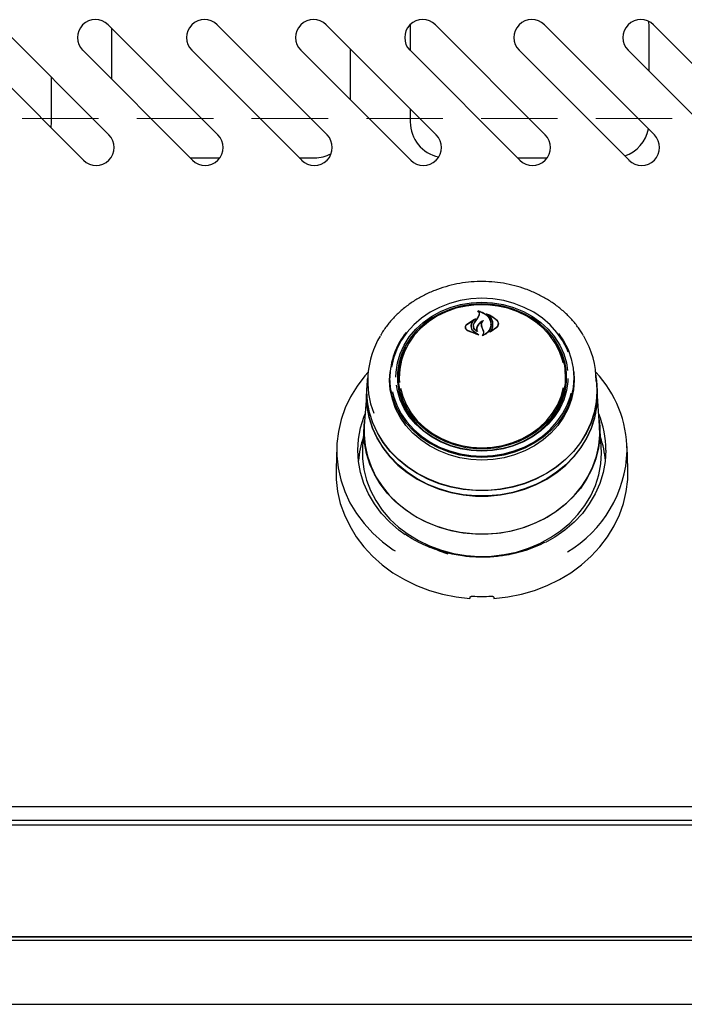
# Model space of a CAD drawing. Header units: inches. Extents: x 36 to 211, y 21 to 146.
# Tile 5 of 53: x 73.62 to 80.57, y 46.13 to 56.43. Entities that reach past the tile are written whole.
import ezdxf

# ---------------------------------------------------------------- set-up
doc = ezdxf.new("R2010")
doc.units = ezdxf.units.IN
doc.header["$LTSCALE"] = 16
doc.header["$MEASUREMENT"] = 0
doc.linetypes.add('HIDDEN', pattern=[0.075, 0.05, -0.025])
doc.layers.add('FORMAT', color=7, linetype='Continuous')

msp = doc.modelspace()

# ---------------------------------------------------------------- linework, layer by layer
at = {"color": 7, "linetype": 'Continuous', "lineweight": 25}
for p, q in [((74.55, 55.227), (73.401, 56.376)), ((75.691, 55.227), (74.542, 56.376)), ((74.577, 56.341), (74.577, 55.811)), ((76.832, 55.227), (75.683, 56.376)), ((77.973, 55.227), (76.824, 56.376)), ((77.702, 56.379), (77.702, 56.362)), ((77.702, 56.362), (77.702, 56.109)), ((79.114, 55.227), (77.965, 56.376)), ((80.255, 55.227), (79.106, 56.376)), ((80.202, 56.362), (80.198, 56.411)), ((80.202, 55.891), (80.202, 56.362)), ((81.396, 55.227), (80.247, 56.376)), ((73.136, 56.111), (74.285, 54.962)), ((74.277, 56.111), (75.426, 54.962)), ((75.418, 56.111), (76.567, 54.962)), ((76.559, 56.111), (77.708, 54.962)), ((77.077, 55.593), (77.077, 56.123)), ((77.7, 56.111), (78.849, 54.962)), ((78.841, 56.111), (79.99, 54.962)), ((79.982, 56.111), (81.131, 54.962)), ((73.952, 55.362), (73.952, 55.825)), ((77.702, 55.498), (77.702, 55.362)), ((73.947, 55.3), (73.952, 55.362)), ((75.401, 54.987), (75.712, 54.987)), ((76.542, 54.987), (76.702, 54.987)), ((78.824, 54.987), (79.135, 54.987)), ((78.362, 53.448), (78.452, 53.452)), ((78.413, 53.385), (78.413, 53.379)), ((78.426, 53.346), (78.426, 53.352)), ((78.452, 53.452), (78.518, 53.45)), ((78.509, 53.351), (78.509, 53.346)), ((78.294, 53.244), (78.386, 53.302)), ((78.295, 53.245), (78.373, 53.298)), ((78.374, 53.296), (78.346, 53.263)), ((78.374, 53.294), (78.374, 53.297)), ((78.375, 53.263), (78.408, 53.312)), ((78.406, 53.309), (78.423, 53.341)), ((78.408, 53.312), (78.425, 53.345)), ((78.622, 53.24), (78.622, 53.251)), ((78.281, 53.215), (78.281, 53.202)), ((78.417, 53.133), (78.302, 53.178)), ((78.408, 53.136), (78.303, 53.179)), ((78.338, 53.225), (78.338, 53.217)), ((78.365, 53.229), (78.365, 53.228)), ((78.365, 53.17), (78.409, 53.137)), ((78.366, 53.172), (78.418, 53.134)), ((78.397, 53.197), (78.397, 53.184)), ((78.401, 53.173), (78.401, 53.173)), ((78.457, 53.2), (78.448, 53.225)), ((78.449, 53.241), (78.449, 53.225)), ((78.459, 53.202), (78.45, 53.227)), ((78.469, 53.17), (78.457, 53.2)), ((78.471, 53.171), (78.459, 53.202)), ((78.471, 53.149), (78.471, 53.159)), ((78.607, 53.21), (78.538, 53.163)), ((78.544, 53.169), (78.544, 53.169)), ((78.545, 53.243), (78.545, 53.245)), ((78.605, 53.212), (78.545, 53.169)), ((77.486, 52.661), (77.492, 52.748)), ((77.491, 52.736), (77.489, 52.712)), ((77.58, 52.742), (77.578, 52.714)), ((79.325, 52.714), (79.323, 52.742)), ((79.414, 52.712), (79.413, 52.736)), ((77.259, 52.712), (77.251, 52.61)), ((77.577, 52.668), (77.578, 52.714)), ((79.335, 52.633), (79.336, 52.667)), ((79.652, 52.61), (79.645, 52.712)), ((77.249, 52.61), (77.245, 52.556)), ((77.249, 52.547), (77.251, 52.61)), ((79.658, 52.556), (79.654, 52.61)), ((79.66, 52.493), (79.658, 52.556)), ((77.243, 52.493), (77.221, 52.183)), ((79.682, 52.183), (79.66, 52.493)), ((77.219, 52.183), (77.204, 51.965)), ((79.699, 51.965), (79.684, 52.183)), ((76.934, 51.968), (76.926, 51.734)), ((79.702, 51.899), (79.699, 51.965)), ((79.977, 51.734), (79.969, 51.968)), ((78.422, 50.817), (78.422, 50.809)), ((78.481, 50.809), (78.481, 50.817)), ((104.952, 48.196), (65.452, 48.196)), ((65.49, 48.008), (104.914, 48.008)), ((101.973, 48.054), (68.431, 48.054)), ((65.49, 46.836), (104.914, 46.836)), ((101.827, 46.836), (68.577, 46.836)), ((101.827, 46.798), (68.577, 46.798)), ((66.327, 46.132), (104.077, 46.132))]:
    msp.add_line(p, q, dxfattribs=at)
at = {"color": 7, "linetype": 'Continuous', "lineweight": 25, "flags": 128}
for points in [[(78.452, 53.517), (78.337, 53.511), (78.224, 53.493), (78.114, 53.463), (78.009, 53.422), (77.91, 53.371), (77.82, 53.309), (77.738, 53.239), (77.667, 53.16), (77.608, 53.075), (77.561, 52.984), (77.526, 52.889), (77.506, 52.796)], [(77.552, 52.692), (77.554, 52.745), (77.568, 52.842), (77.596, 52.937), (77.638, 53.028), (77.692, 53.114), (77.759, 53.193), (77.836, 53.264), (77.923, 53.327), (78.018, 53.379), (78.121, 53.421), (78.228, 53.451), (78.339, 53.469), (78.452, 53.476)], [(78.452, 53.458), (78.341, 53.452), (78.232, 53.434), (78.126, 53.404), (78.025, 53.363), (77.931, 53.311), (77.845, 53.25), (77.769, 53.18), (77.704, 53.102), (77.65, 53.017), (77.609, 52.928), (77.582, 52.835), (77.568, 52.739), (77.568, 52.643), (77.582, 52.547), (77.609, 52.454), (77.65, 52.364), (77.704, 52.28), (77.769, 52.202), (77.845, 52.132), (77.931, 52.07), (78.025, 52.019), (78.126, 51.978), (78.232, 51.948), (78.341, 51.93), (78.452, 51.924), (78.563, 51.93), (78.672, 51.948), (78.778, 51.978), (78.878, 52.019), (78.972, 52.07), (79.058, 52.132), (79.134, 52.202), (79.2, 52.28), (79.253, 52.364), (79.294, 52.454), (79.322, 52.547), (79.336, 52.643), (79.336, 52.739), (79.322, 52.835), (79.294, 52.928), (79.253, 53.017), (79.2, 53.102), (79.134, 53.18), (79.058, 53.25), (78.972, 53.311), (78.878, 53.363), (78.778, 53.404), (78.672, 53.434), (78.563, 53.452), (78.452, 53.458)], [(78.417, 53.519), (78.452, 53.52), (78.496, 53.519)], [(79.355, 52.954), (79.343, 52.984), (79.296, 53.075), (79.236, 53.16), (79.165, 53.239), (79.084, 53.309), (78.993, 53.371), (78.895, 53.422), (78.79, 53.463), (78.68, 53.493), (78.567, 53.511), (78.452, 53.517)], [(78.452, 53.476), (78.564, 53.469), (78.675, 53.451), (78.783, 53.421), (78.885, 53.379), (78.98, 53.327), (79.068, 53.264), (79.145, 53.193), (79.211, 53.114), (79.266, 53.028), (79.307, 52.937), (79.335, 52.842), (79.348, 52.762)], [(79.3, 52.843), (79.294, 52.868), (79.262, 52.96), (79.218, 53.048), (79.16, 53.13), (79.091, 53.205), (79.012, 53.272), (78.923, 53.329), (78.827, 53.376), (78.724, 53.412), (78.617, 53.436), (78.507, 53.448), (78.396, 53.448), (78.287, 53.436), (78.18, 53.412), (78.077, 53.376), (77.981, 53.329), (77.892, 53.272), (77.812, 53.205), (77.743, 53.13), (77.686, 53.048), (77.641, 52.96), (77.61, 52.868), (77.592, 52.774), (77.588, 52.678), (77.591, 52.635)], [(79.254, 53.147), (79.304, 53.073), (79.352, 52.982), (79.386, 52.885), (79.407, 52.786), (79.414, 52.686), (79.407, 52.585), (79.386, 52.486), (79.352, 52.39), (79.304, 52.298), (79.244, 52.212), (79.172, 52.133), (79.09, 52.062), (78.999, 52), (78.899, 51.948), (78.793, 51.906), (78.682, 51.876), (78.568, 51.858), (78.452, 51.852), (78.336, 51.858), (78.221, 51.876), (78.11, 51.906), (78.004, 51.948), (77.905, 52), (77.813, 52.062), (77.731, 52.133), (77.659, 52.212), (77.599, 52.298), (77.552, 52.39), (77.517, 52.486), (77.496, 52.585), (77.489, 52.686), (77.489, 52.686)], [(79.236, 53.028), (79.25, 53.002), (79.289, 52.911), (79.314, 52.817), (79.324, 52.721), (79.321, 52.624), (79.303, 52.528), (79.271, 52.435), (79.226, 52.347), (79.168, 52.264), (79.098, 52.188), (79.018, 52.121), (78.928, 52.063), (78.831, 52.015), (78.727, 51.979), (78.619, 51.954), (78.508, 51.942), (78.396, 51.942), (78.285, 51.954), (78.177, 51.979), (78.073, 52.015), (77.975, 52.063), (77.886, 52.121), (77.805, 52.188), (77.736, 52.264), (77.678, 52.347), (77.632, 52.435), (77.601, 52.528), (77.583, 52.624), (77.579, 52.721), (77.59, 52.817), (77.615, 52.911), (77.653, 53.002), (77.655, 53.006)], [(77.261, 52.744), (77.228, 52.705), (77.147, 52.599), (77.078, 52.487), (77.022, 52.37), (76.979, 52.248), (76.951, 52.123), (76.936, 51.997), (76.935, 51.87), (76.949, 51.744), (76.976, 51.619), (77.018, 51.497), (77.072, 51.379), (77.14, 51.266), (77.22, 51.16), (77.311, 51.06), (77.413, 50.969), (77.525, 50.887), (77.543, 50.875)], [(79.412, 52.748), (79.417, 52.661), (79.41, 52.56), (79.389, 52.461), (79.354, 52.364), (79.306, 52.272), (79.246, 52.186), (79.174, 52.106), (79.092, 52.035), (79, 51.973), (78.9, 51.921), (78.794, 51.879), (78.683, 51.849), (78.568, 51.831), (78.452, 51.825), (78.335, 51.831), (78.221, 51.849), (78.109, 51.879), (78.003, 51.921), (77.903, 51.973), (77.812, 52.035), (77.729, 52.106), (77.657, 52.186), (77.597, 52.272), (77.549, 52.364), (77.515, 52.461), (77.493, 52.56), (77.486, 52.661), (77.486, 52.661)], [(77.247, 52.547), (77.254, 52.659), (77.256, 52.674)], [(79.648, 52.674), (79.649, 52.659), (79.657, 52.547), (79.649, 52.434), (79.628, 52.322), (79.593, 52.214), (79.545, 52.109), (79.484, 52.009), (79.411, 51.915), (79.326, 51.829), (79.232, 51.751), (79.128, 51.683), (79.016, 51.625), (78.898, 51.577), (78.774, 51.541), (78.647, 51.517), (78.517, 51.505), (78.387, 51.505), (78.257, 51.517), (78.129, 51.541), (78.006, 51.577), (77.887, 51.625), (77.776, 51.683), (77.672, 51.751), (77.577, 51.829), (77.493, 51.915), (77.419, 52.009), (77.358, 52.109), (77.31, 52.214), (77.275, 52.322), (77.254, 52.434), (77.247, 52.547)], [(79.351, 52.679), (79.35, 52.648), (79.335, 52.551), (79.307, 52.456), (79.266, 52.365), (79.211, 52.279), (79.145, 52.2), (79.068, 52.129), (78.98, 52.066), (78.885, 52.014), (78.783, 51.972), (78.675, 51.942), (78.564, 51.924), (78.452, 51.917), (78.339, 51.924), (78.228, 51.942), (78.121, 51.972), (78.018, 52.014), (77.923, 52.066), (77.836, 52.129), (77.759, 52.2), (77.692, 52.279), (77.638, 52.365), (77.596, 52.456), (77.568, 52.551), (77.558, 52.609)], [(77.245, 52.556), (77.243, 52.493), (77.25, 52.38), (77.271, 52.268), (77.306, 52.158), (77.355, 52.053), (77.416, 51.953), (77.49, 51.859), (77.574, 51.773), (77.669, 51.695), (77.774, 51.626), (77.886, 51.568), (78.004, 51.52), (78.128, 51.484), (78.256, 51.46), (78.386, 51.448), (78.517, 51.448), (78.647, 51.46), (78.775, 51.484), (78.899, 51.52), (79.018, 51.568), (79.13, 51.626), (79.234, 51.695), (79.329, 51.773), (79.414, 51.859), (79.487, 51.953), (79.549, 52.053), (79.597, 52.158), (79.632, 52.268), (79.653, 52.38), (79.66, 52.493)], [(79.652, 52.61), (79.654, 52.547), (79.647, 52.434), (79.626, 52.323), (79.591, 52.214), (79.543, 52.109), (79.482, 52.01), (79.409, 51.916), (79.325, 51.831), (79.23, 51.753), (79.127, 51.685), (79.015, 51.627), (78.897, 51.579), (78.773, 51.543), (78.646, 51.519), (78.517, 51.507), (78.387, 51.507), (78.257, 51.519), (78.13, 51.543), (78.007, 51.579), (77.888, 51.627), (77.777, 51.685), (77.673, 51.753), (77.579, 51.831), (77.494, 51.916), (77.421, 52.01), (77.36, 52.109), (77.312, 52.214), (77.277, 52.323), (77.256, 52.434), (77.249, 52.547)], [(77.515, 52.539), (77.526, 52.494), (77.561, 52.399), (77.608, 52.308), (77.667, 52.223), (77.738, 52.144), (77.82, 52.074), (77.91, 52.012), (78.009, 51.961), (78.114, 51.92), (78.224, 51.89), (78.337, 51.872), (78.452, 51.866), (78.567, 51.872), (78.68, 51.89), (78.79, 51.92), (78.895, 51.961), (78.993, 52.012), (79.084, 52.074), (79.165, 52.144), (79.236, 52.223), (79.296, 52.308), (79.343, 52.399), (79.377, 52.494), (79.385, 52.524)], [(77.6, 52.576), (77.624, 52.489), (77.662, 52.399), (77.713, 52.314), (77.776, 52.235), (77.851, 52.165), (77.935, 52.102), (78.028, 52.05), (78.128, 52.008), (78.233, 51.978), (78.341, 51.96), (78.452, 51.954)], [(78.452, 51.954), (78.562, 51.96), (78.671, 51.978), (78.776, 52.008), (78.876, 52.05), (78.968, 52.102), (79.053, 52.165), (79.127, 52.235), (79.19, 52.314), (79.242, 52.399), (79.28, 52.489), (79.304, 52.582)], [(79.64, 52.314), (79.63, 52.269), (79.595, 52.16), (79.547, 52.054), (79.485, 51.955), (79.412, 51.861), (79.328, 51.775), (79.233, 51.697), (79.129, 51.628), (79.017, 51.57), (78.898, 51.523), (78.774, 51.486), (78.647, 51.462), (78.517, 51.45), (78.386, 51.45), (78.257, 51.462), (78.129, 51.486), (78.005, 51.523), (77.887, 51.57), (77.775, 51.628), (77.671, 51.697), (77.576, 51.775), (77.491, 51.861), (77.418, 51.955), (77.357, 52.054), (77.309, 52.16), (77.274, 52.269), (77.252, 52.38), (77.245, 52.493), (77.246, 52.517)], [(77.65, 51.044), (77.584, 51.093), (77.487, 51.176), (77.402, 51.267), (77.328, 51.366), (77.266, 51.471), (77.218, 51.58), (77.183, 51.694), (77.161, 51.81), (77.154, 51.928), (77.161, 52.045), (77.183, 52.161), (77.218, 52.275), (77.23, 52.307)], [(77.217, 52.118), (77.224, 52.232), (77.226, 52.246)], [(79.678, 52.246), (79.685, 52.175), (79.685, 52.061), (79.671, 51.948), (79.643, 51.837), (79.602, 51.728), (79.547, 51.625), (79.481, 51.527), (79.402, 51.435), (79.313, 51.352), (79.214, 51.277), (79.107, 51.211), (78.992, 51.156), (78.871, 51.112), (78.745, 51.079), (78.616, 51.058), (78.485, 51.049), (78.353, 51.052), (78.223, 51.067), (78.095, 51.094), (77.972, 51.133), (77.853, 51.182), (77.742, 51.243), (77.639, 51.313), (77.545, 51.393), (77.461, 51.48), (77.388, 51.575), (77.327, 51.676), (77.279, 51.782), (77.245, 51.892), (77.224, 52.004), (77.217, 52.118), (77.217, 52.118)], [(77.221, 52.183), (77.22, 52.09), (77.23, 51.976), (77.254, 51.865), (77.292, 51.756), (77.343, 51.651), (77.407, 51.552), (77.482, 51.459), (77.569, 51.373), (77.665, 51.296), (77.77, 51.229), (77.883, 51.171), (78.003, 51.124), (78.127, 51.088), (78.256, 51.064), (78.386, 51.052), (78.517, 51.052), (78.648, 51.064), (78.776, 51.088), (78.901, 51.124), (79.02, 51.171), (79.133, 51.229), (79.238, 51.296), (79.335, 51.373), (79.421, 51.459), (79.497, 51.552), (79.56, 51.651), (79.611, 51.756), (79.649, 51.865), (79.673, 51.976), (79.684, 52.09), (79.682, 52.183)], [(77.204, 51.965), (77.204, 51.957), (77.204, 51.842), (77.218, 51.727), (77.246, 51.615), (77.288, 51.505), (77.343, 51.4), (77.41, 51.301), (77.489, 51.208), (77.58, 51.124), (77.68, 51.048), (77.789, 50.982), (77.905, 50.926), (78.028, 50.881), (78.155, 50.848), (78.286, 50.826), (78.418, 50.817), (78.551, 50.82), (78.683, 50.836), (78.813, 50.863), (78.938, 50.902), (79.057, 50.952), (79.17, 51.014), (79.275, 51.085), (79.37, 51.165), (79.455, 51.254), (79.529, 51.35), (79.59, 51.452), (79.639, 51.559), (79.674, 51.671), (79.695, 51.784), (79.702, 51.899), (79.702, 51.899)], [(79.749, 51.928), (79.742, 51.81), (79.721, 51.694), (79.686, 51.58), (79.637, 51.471), (79.575, 51.366), (79.502, 51.267), (79.416, 51.176), (79.32, 51.093), (79.214, 51.019), (79.115, 50.962)], [(76.926, 51.734), (76.928, 51.622), (76.943, 51.496), (76.971, 51.372), (77.014, 51.251), (77.069, 51.135), (77.137, 51.023), (77.217, 50.917), (77.308, 50.819), (77.41, 50.728), (77.521, 50.646), (77.641, 50.574), (77.768, 50.512), (77.902, 50.461), (78.04, 50.421), (78.182, 50.393), (78.327, 50.377)], [(78.577, 50.377), (78.721, 50.393), (78.864, 50.421), (79.002, 50.461), (79.135, 50.512), (79.263, 50.574), (79.382, 50.646), (79.493, 50.728), (79.595, 50.819), (79.686, 50.917), (79.766, 51.023), (79.834, 51.135), (79.89, 51.251), (79.932, 51.372), (79.961, 51.496), (79.976, 51.622), (79.977, 51.734)], [(79.043, 50.946), (78.951, 50.899), (78.873, 50.867)]]:
    msp.add_lwpolyline(points, dxfattribs=at)
at = {"color": 7, "linetype": 'Continuous', "lineweight": 25}
for centre, radius, start, end in [((74.409, 56.244), 0.188, 45, 225), ((75.55, 56.244), 0.188, 45, 225), ((76.691, 56.244), 0.188, 45, 225), ((77.832, 56.244), 0.188, 45, 225), ((78.973, 56.244), 0.188, 45, 225), ((80.114, 56.244), 0.188, 45, 225), ((78.077, 55.362), 0.375, 180, 258.0366), ((74.417, 55.094), 0.188, 225, 45), ((75.558, 55.094), 0.188, 225, 45), ((76.699, 55.094), 0.188, 225, 45), ((77.84, 55.094), 0.188, 225, 45), ((78.981, 55.094), 0.188, 225, 45), ((79.827, 55.362), 0.375, 288.4904, 348.6179), ((80.122, 55.094), 0.188, 225, 45), ((76.702, 55.362), 0.375, 270, 297.5073), ((86.037, 48.052), 9.267, 145.4389, 145.7917), ((78.253, 52.678), 0.764, 140.9174, 179.4321), ((78.171, 52.65), 0.914, 149.0279, 201.5954), ((78.72, 52.646), 0.927, 0.2413, 30.678), ((78.24, 52.667), 0.672, 156.8618, 182.9101), ((78.66, 52.666), 0.675, 0.0986, 23.0948), ((78.755, 51.914), 1.215, 0.3953, 43.0876), ((78.251, 52.671), 0.674, 180.1873, 206.7427), ((78.655, 52.67), 0.671, 333.2194, 3.8079), ((78.757, 51.926), 0.992, 0.1119, 22.5636), ((78.145, 51.742), 0.987, 161.02, 175.5498), ((78.759, 51.742), 0.987, 4.4502, 18.98), ((78.697, 51.961), 1.274, 300.6207, 358.2355), ((78.43, 51.957), 1.161, 240.5972, 253.2646), ((78.452, 52.159), 1.761, 266.8186, 273.1814)]:
    msp.add_arc(centre, radius, start, end, dxfattribs=at)
for centre, major_axis, start_param, end_param in [((78.14, 50.626), (1.547, 9.033), 4.689058, 4.69059), ((78.764, 50.626), (-1.547, 9.033), 1.592595, 1.594127)]:
    msp.add_ellipse(centre, major_axis=major_axis, ratio=0.024697, start_param=start_param, end_param=end_param, dxfattribs=at)
for points, knots in [([(79.515, 53.125), (79.498, 53.153), (79.461, 53.212), (79.392, 53.296), (79.312, 53.376), (79.222, 53.449), (79.125, 53.513), (79.02, 53.569), (78.91, 53.615), (78.795, 53.65), (78.676, 53.676), (78.555, 53.69), (78.432, 53.694), (78.31, 53.687), (78.19, 53.669), (78.072, 53.64), (77.958, 53.601), (77.849, 53.552), (77.746, 53.494), (77.651, 53.426), (77.564, 53.351), (77.487, 53.268), (77.428, 53.192), (77.4, 53.143), (77.39, 53.126)], [0, 0, 0, 0, 0.041689, 0.088111, 0.134593, 0.181131, 0.227717, 0.274343, 0.321001, 0.367685, 0.414387, 0.461104, 0.507831, 0.554567, 0.601309, 0.648053, 0.694797, 0.741535, 0.788262, 0.834971, 0.881651, 0.928292, 0.974883, 1, 1, 1, 1]), ([(78.406, 53.382), (78.406, 53.382), (78.405, 53.382), (78.405, 53.382), (78.405, 53.383), (78.405, 53.383), (78.405, 53.383), (78.406, 53.383), (78.406, 53.383), (78.406, 53.383), (78.406, 53.383), (78.406, 53.383)], [0, 0, 0, 0, 0.122958, 0.245848, 0.370364, 0.495902, 0.620786, 0.743612, 0.86394, 0.982468, 1, 1, 1, 1]), ([(78.406, 53.383), (78.425, 53.378), (78.463, 53.368), (78.509, 53.334), (78.532, 53.303), (78.539, 53.285), (78.54, 53.282)], [0, 0, 0, 0, 0.296384, 0.623257, 0.953009, 1, 1, 1, 1]), ([(78.423, 53.341), (78.424, 53.345), (78.427, 53.354), (78.423, 53.366), (78.415, 53.376), (78.408, 53.38), (78.406, 53.382)], [0, 0, 0, 0, 0.278319, 0.5566035, 0.8352839, 1, 1, 1, 1]), ([(78.415, 53.385), (78.414, 53.385), (78.414, 53.385), (78.414, 53.385), (78.414, 53.385), (78.413, 53.385), (78.413, 53.385), (78.413, 53.385), (78.413, 53.384), (78.413, 53.384), (78.414, 53.384)], [0, 0, 0, 0, 0.125682, 0.251371, 0.377027, 0.503505, 0.631368, 0.760594, 0.890567, 1, 1, 1, 1]), ([(78.425, 53.345), (78.426, 53.349), (78.429, 53.358), (78.425, 53.372), (78.418, 53.38), (78.414, 53.384), (78.414, 53.384)], [0, 0, 0, 0, 0.3220306, 0.6441899, 0.9666157, 1, 1, 1, 1]), ([(78.415, 53.385), (78.433, 53.379), (78.47, 53.367), (78.515, 53.331), (78.531, 53.3), (78.538, 53.285)], [0, 0, 0, 0, 0.321882, 0.666054, 1, 1, 1, 1]), ([(78.497, 53.352), (78.497, 53.352), (78.497, 53.352), (78.497, 53.352), (78.497, 53.353), (78.497, 53.353), (78.497, 53.353), (78.497, 53.353), (78.498, 53.353), (78.498, 53.353), (78.498, 53.353), (78.498, 53.353)], [0, 0, 0, 0, 0.1174, 0.234738, 0.353577, 0.473635, 0.593524, 0.711905, 0.828134, 0.942556, 1, 1, 1, 1]), ([(78.564, 53.219), (78.566, 53.235), (78.568, 53.268), (78.544, 53.314), (78.516, 53.34), (78.498, 53.351), (78.497, 53.352)], [0, 0, 0, 0, 0.324347, 0.648697, 0.972588, 1, 1, 1, 1]), ([(78.498, 53.353), (78.524, 53.342), (78.565, 53.325), (78.595, 53.298), (78.607, 53.288)], [0, 0, 0, 0, 0.635991, 1, 1, 1, 1]), ([(78.511, 53.352), (78.51, 53.352), (78.51, 53.352), (78.51, 53.352), (78.51, 53.352), (78.509, 53.351), (78.509, 53.351), (78.509, 53.351), (78.509, 53.351), (78.509, 53.35), (78.509, 53.35), (78.509, 53.35)], [0, 0, 0, 0, 0.116355, 0.232718, 0.349012, 0.465942, 0.584001, 0.703207, 0.823076, 0.942819, 1, 1, 1, 1]), ([(78.566, 53.22), (78.567, 53.237), (78.569, 53.27), (78.548, 53.317), (78.522, 53.34), (78.509, 53.35)], [0, 0, 0, 0, 0.348804, 0.697654, 1, 1, 1, 1]), ([(78.511, 53.352), (78.536, 53.339), (78.571, 53.322), (78.598, 53.297), (78.605, 53.29)], [0, 0, 0, 0, 0.718758, 1, 1, 1, 1]), ([(78.346, 53.263), (78.342, 53.254), (78.337, 53.242), (78.336, 53.229), (78.336, 53.226)], [0, 0, 0, 0, 0.775744, 1, 1, 1, 1]), ([(78.348, 53.26), (78.344, 53.251), (78.339, 53.24), (78.338, 53.228), (78.338, 53.225)], [0, 0, 0, 0, 0.7791293, 1, 1, 1, 1]), ([(78.387, 53.301), (78.377, 53.293), (78.361, 53.281), (78.351, 53.265), (78.348, 53.26)], [0, 0, 0, 0, 0.666173, 1, 1, 1, 1]), ([(78.404, 53.168), (78.397, 53.172), (78.382, 53.182), (78.367, 53.202), (78.361, 53.227), (78.365, 53.247), (78.371, 53.258), (78.374, 53.262)], [0, 0, 0, 0, 0.199029, 0.425617, 0.654006, 0.8841, 1, 1, 1, 1]), ([(78.399, 53.173), (78.393, 53.177), (78.379, 53.188), (78.367, 53.21), (78.363, 53.234), (78.369, 53.252), (78.374, 53.262), (78.375, 53.263)], [0, 0, 0, 0, 0.211272, 0.452056, 0.6939, 0.936584, 1, 1, 1, 1]), ([(78.374, 53.296), (78.374, 53.296), (78.374, 53.297), (78.374, 53.297), (78.374, 53.297), (78.374, 53.297), (78.374, 53.298), (78.374, 53.298), (78.373, 53.298), (78.373, 53.298), (78.373, 53.298), (78.373, 53.298)], [0, 0, 0, 0, 0.1183292, 0.2366306, 0.3555782, 0.474929, 0.5940105, 0.7122661, 0.8295115, 0.9460126, 1, 1, 1, 1]), ([(78.386, 53.302), (78.386, 53.302), (78.386, 53.302), (78.386, 53.302), (78.387, 53.302), (78.387, 53.302), (78.387, 53.302), (78.387, 53.302), (78.387, 53.301), (78.387, 53.301), (78.387, 53.301), (78.387, 53.301)], [0, 0, 0, 0, 0.113231, 0.226474, 0.339585, 0.453555, 0.569121, 0.686353, 0.8046, 0.922734, 1, 1, 1, 1]), ([(78.464, 53.282), (78.451, 53.274), (78.425, 53.259), (78.41, 53.237), (78.403, 53.227)], [0, 0, 0, 0, 0.554435, 1, 1, 1, 1]), ([(78.457, 53.274), (78.443, 53.265), (78.423, 53.251), (78.41, 53.232), (78.405, 53.225)], [0, 0, 0, 0, 0.641489, 1, 1, 1, 1]), ([(78.448, 53.225), (78.447, 53.233), (78.445, 53.248), (78.452, 53.264), (78.457, 53.272), (78.458, 53.273)], [0, 0, 0, 0, 0.456278, 0.912535, 1, 1, 1, 1]), ([(78.45, 53.227), (78.449, 53.234), (78.447, 53.249), (78.455, 53.268), (78.463, 53.278), (78.466, 53.281)], [0, 0, 0, 0, 0.387704, 0.775509, 1, 1, 1, 1]), ([(78.464, 53.282), (78.465, 53.282), (78.465, 53.283), (78.465, 53.283), (78.465, 53.283), (78.466, 53.282), (78.466, 53.282), (78.466, 53.282), (78.466, 53.282), (78.466, 53.281), (78.466, 53.281), (78.466, 53.281)], [0, 0, 0, 0, 0.119189, 0.238395, 0.35727, 0.476272, 0.595953, 0.716576, 0.837999, 0.959726, 1, 1, 1, 1]), ([(78.538, 53.285), (78.542, 53.269), (78.548, 53.248), (78.544, 53.226), (78.543, 53.22)], [0, 0, 0, 0, 0.736127, 1, 1, 1, 1]), ([(78.54, 53.282), (78.544, 53.267), (78.55, 53.246), (78.546, 53.224), (78.545, 53.219)], [0, 0, 0, 0, 0.73988, 1, 1, 1, 1]), ([(78.605, 53.29), (78.61, 53.284), (78.619, 53.272), (78.623, 53.251), (78.619, 53.23), (78.61, 53.218), (78.605, 53.212)], [0, 0, 0, 0, 0.249256, 0.498559, 0.748955, 1, 1, 1, 1]), ([(78.607, 53.288), (78.611, 53.282), (78.621, 53.27), (78.625, 53.249), (78.621, 53.228), (78.611, 53.216), (78.607, 53.21)], [0, 0, 0, 0, 0.249695, 0.499307, 0.750821, 1, 1, 1, 1]), ([(78.302, 53.178), (78.297, 53.181), (78.287, 53.188), (78.28, 53.203), (78.278, 53.218), (78.283, 53.233), (78.29, 53.241), (78.294, 53.244)], [0, 0, 0, 0, 0.206317, 0.412583, 0.61997, 0.827569, 1, 1, 1, 1]), ([(78.303, 53.179), (78.298, 53.183), (78.289, 53.19), (78.282, 53.204), (78.28, 53.219), (78.285, 53.234), (78.292, 53.242), (78.295, 53.245)], [0, 0, 0, 0, 0.205659, 0.411397, 0.617777, 0.824282, 1, 1, 1, 1]), ([(78.336, 53.226), (78.337, 53.217), (78.339, 53.2), (78.352, 53.181), (78.362, 53.173), (78.365, 53.17)], [0, 0, 0, 0, 0.4270579, 0.8542564, 1, 1, 1, 1]), ([(78.338, 53.225), (78.339, 53.216), (78.341, 53.199), (78.354, 53.182), (78.364, 53.174), (78.366, 53.172)], [0, 0, 0, 0, 0.429095, 0.858259, 1, 1, 1, 1]), ([(78.403, 53.227), (78.4, 53.22), (78.394, 53.206), (78.395, 53.187), (78.399, 53.177), (78.401, 53.173)], [0, 0, 0, 0, 0.407828, 0.815767, 1, 1, 1, 1]), ([(78.405, 53.225), (78.402, 53.218), (78.396, 53.205), (78.397, 53.185), (78.403, 53.173), (78.405, 53.169)], [0, 0, 0, 0, 0.3689913, 0.737957, 1, 1, 1, 1]), ([(78.399, 53.173), (78.399, 53.172), (78.399, 53.172), (78.4, 53.172), (78.4, 53.172), (78.4, 53.173), (78.401, 53.173), (78.401, 53.173), (78.401, 53.173), (78.401, 53.173), (78.401, 53.173)], [0, 0, 0, 0, 0.128671, 0.257359, 0.385695, 0.513899, 0.642393, 0.771469, 0.901171, 1, 1, 1, 1]), ([(78.405, 53.169), (78.405, 53.169), (78.406, 53.168), (78.406, 53.168), (78.405, 53.168), (78.405, 53.168), (78.405, 53.168), (78.405, 53.168), (78.404, 53.168), (78.404, 53.168), (78.404, 53.168)], [0, 0, 0, 0, 0.1303269, 0.2606478, 0.3910147, 0.5207705, 0.649482, 0.7771861, 0.9043616, 1, 1, 1, 1]), ([(78.454, 53.125), (78.456, 53.128), (78.464, 53.134), (78.47, 53.147), (78.472, 53.16), (78.47, 53.168), (78.469, 53.17)], [0, 0, 0, 0, 0.205998, 0.524653, 0.8451, 1, 1, 1, 1]), ([(78.545, 53.219), (78.54, 53.205), (78.53, 53.176), (78.496, 53.143), (78.467, 53.13), (78.455, 53.124)], [0, 0, 0, 0, 0.359986, 0.720088, 1, 1, 1, 1]), ([(78.462, 53.13), (78.465, 53.133), (78.471, 53.142), (78.474, 53.156), (78.472, 53.166), (78.471, 53.171)], [0, 0, 0, 0, 0.292797, 0.676008, 1, 1, 1, 1]), ([(78.543, 53.22), (78.538, 53.206), (78.528, 53.177), (78.497, 53.147), (78.472, 53.133), (78.463, 53.129)], [0, 0, 0, 0, 0.384901, 0.76993, 1, 1, 1, 1]), ([(78.537, 53.165), (78.546, 53.176), (78.558, 53.193), (78.563, 53.213), (78.564, 53.219)], [0, 0, 0, 0, 0.670266, 1, 1, 1, 1]), ([(78.538, 53.163), (78.538, 53.163), (78.538, 53.163), (78.538, 53.163), (78.537, 53.163), (78.537, 53.164), (78.537, 53.164), (78.537, 53.164), (78.537, 53.164), (78.537, 53.164), (78.537, 53.165)], [0, 0, 0, 0, 0.122784, 0.245592, 0.367887, 0.490065, 0.612785, 0.736474, 0.861145, 1, 1, 1, 1]), ([(78.544, 53.17), (78.552, 53.182), (78.562, 53.198), (78.566, 53.216), (78.566, 53.22)], [0, 0, 0, 0, 0.76638, 1, 1, 1, 1]), ([(78.544, 53.17), (78.544, 53.17), (78.544, 53.17), (78.544, 53.169), (78.544, 53.169), (78.544, 53.169), (78.544, 53.169), (78.545, 53.169), (78.545, 53.169), (78.545, 53.169), (78.545, 53.169)], [0, 0, 0, 0, 0.12555, 0.251096, 0.376667, 0.501883, 0.626495, 0.750523, 0.874242, 1, 1, 1, 1]), ([(78.418, 53.134), (78.418, 53.134), (78.418, 53.134), (78.418, 53.134), (78.418, 53.134), (78.418, 53.133), (78.418, 53.133), (78.417, 53.133), (78.417, 53.133), (78.417, 53.133), (78.417, 53.133)], [0, 0, 0, 0, 0.125303, 0.250585, 0.376363, 0.502348, 0.627958, 0.752778, 0.876747, 1, 1, 1, 1]), ([(78.455, 53.124), (78.455, 53.124), (78.454, 53.124), (78.454, 53.124), (78.454, 53.124), (78.454, 53.124), (78.453, 53.124), (78.453, 53.125), (78.453, 53.125), (78.453, 53.125), (78.454, 53.125), (78.454, 53.125)], [0, 0, 0, 0, 0.11853, 0.237069, 0.355476, 0.47419, 0.593593, 0.71377, 0.83447, 0.955209, 1, 1, 1, 1]), ([(78.452, 50.808), (78.408, 50.809), (78.347, 50.81), (78.258, 50.82), (78.182, 50.832), (78.093, 50.851), (78.001, 50.877), (77.907, 50.91), (77.814, 50.952), (77.726, 50.997), (77.673, 51.033), (77.649, 51.049)], [0, 0, 0, 0, 0.150331, 0.211212, 0.31224, 0.417127, 0.529626, 0.647041, 0.768305, 0.892592, 1, 1, 1, 1]), ([(79.108, 50.963), (79.103, 50.96), (79.066, 50.939), (78.991, 50.908), (78.886, 50.871), (78.784, 50.844), (78.694, 50.827), (78.613, 50.816), (78.535, 50.809), (78.48, 50.808), (78.452, 50.808)], [0, 0, 0, 0, 0.026221, 0.19485, 0.360216, 0.518304, 0.659152, 0.761988, 0.877149, 1, 1, 1, 1]), ([(78.329, 50.391), (78.33, 50.392), (78.331, 50.395), (78.336, 50.398), (78.342, 50.4), (78.349, 50.401), (78.353, 50.401), (78.354, 50.401)], [0, 0, 0, 0, 0.226473, 0.452936, 0.679677, 0.907038, 1, 1, 1, 1]), ([(78.549, 50.401), (78.552, 50.401), (78.558, 50.401), (78.565, 50.399), (78.571, 50.396), (78.574, 50.393), (78.574, 50.391), (78.574, 50.391)], [0, 0, 0, 0, 0.227896, 0.455801, 0.683433, 0.910456, 1, 1, 1, 1])]:
    msp.add_open_spline(points, degree=3, knots=knots, dxfattribs=at)
at = {"layer": 'FORMAT', "linetype": 'HIDDEN', "lineweight": 18}
msp.add_line((41.243, 55.396), (205.02, 55.396), dxfattribs=at)

doc.saveas('drawing.dxf')
